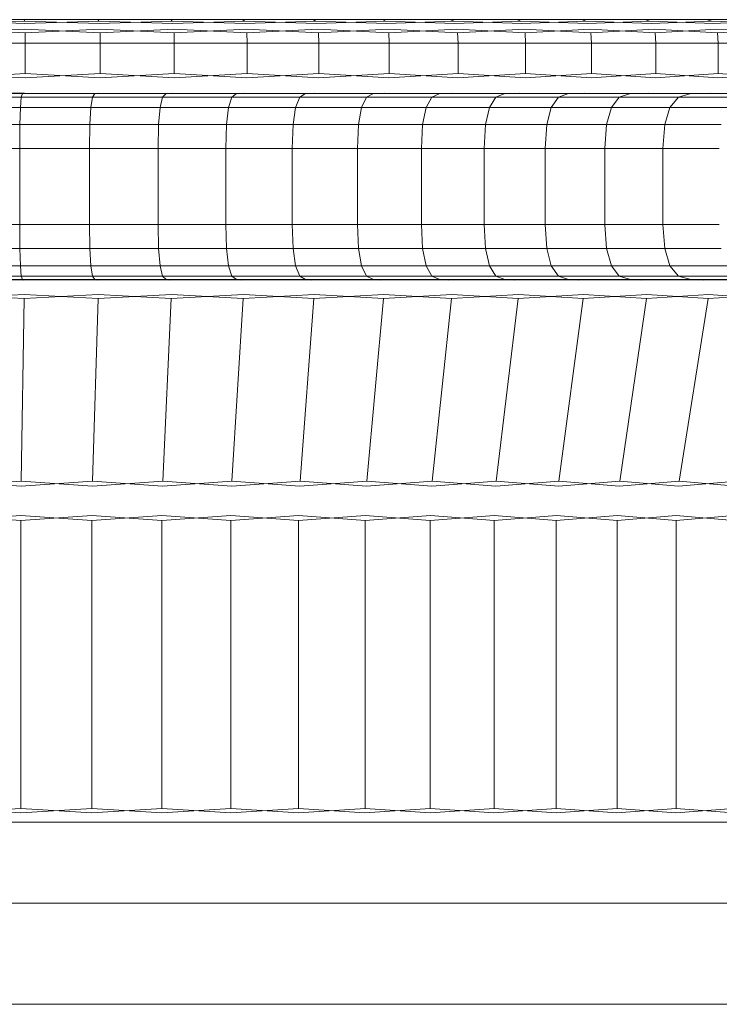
# Model space of a CAD drawing. Header units: millimetres. Extents: x 0 to 3102, y -513 to 108.
# Tile 23 of 32: x 2168 to 2179, y 92 to 108. Entities that reach past the tile are written whole.
import ezdxf

# ---------------------------------------------------------------- set-up
doc = ezdxf.new("R2010")
doc.units = ezdxf.units.MM
doc.layers.add('CI282602M_dwg', color=8, linetype='Continuous', lineweight=9)

# ---------------------------------------------------------------- blocks, each defined once
blk = doc.blocks.new('CI282602M_dwg-300031-Zachód')
at = {"color": 18, "lineweight": 9}
for p, q in [((450.163, 107.82), (451.342, 107.82)), ((451.342, 107.82), (450.163, 107.82)), ((451.352, 107.762), (450.163, 107.797)), ((450.163, 107.762), (451.349, 107.797)), ((451.342, 107.82), (451.349, 107.797)), ((451.342, 107.82), (452.505, 107.82)), ((452.505, 107.82), (451.342, 107.82)), ((451.342, 107.82), (451.349, 107.797)), ((452.526, 107.762), (451.349, 107.797)), ((451.352, 107.762), (452.52, 107.797)), ((452.505, 107.82), (452.52, 107.797)), ((452.505, 107.82), (453.651, 107.82)), ((453.651, 107.82), (452.505, 107.82)), ((452.505, 107.82), (452.52, 107.797)), ((453.683, 107.762), (452.52, 107.797)), ((452.526, 107.762), (453.675, 107.797)), ((453.651, 107.82), (453.675, 107.797)), ((453.651, 107.82), (454.781, 107.82)), ((454.781, 107.82), (453.651, 107.82)), ((453.651, 107.82), (453.675, 107.797)), ((454.823, 107.762), (453.675, 107.797)), ((453.683, 107.762), (454.812, 107.797)), ((454.781, 107.82), (454.812, 107.797)), ((454.781, 107.82), (455.891, 107.82)), ((455.891, 107.82), (454.781, 107.82)), ((454.781, 107.82), (454.812, 107.797)), ((455.944, 107.762), (454.812, 107.797)), ((454.823, 107.762), (455.93, 107.797)), ((455.891, 107.82), (455.93, 107.797)), ((455.891, 107.82), (456.981, 107.82)), ((456.981, 107.82), (455.891, 107.82)), ((455.891, 107.82), (455.93, 107.797)), ((457.044, 107.762), (455.93, 107.797)), ((455.944, 107.762), (457.027, 107.797)), ((456.981, 107.82), (457.027, 107.797)), ((456.981, 107.82), (458.049, 107.82)), ((458.049, 107.82), (456.981, 107.82)), ((456.981, 107.82), (457.027, 107.797)), ((458.122, 107.762), (457.027, 107.797)), ((457.044, 107.762), (458.103, 107.797)), ((458.049, 107.82), (458.103, 107.797)), ((458.049, 107.82), (459.094, 107.82)), ((459.094, 107.82), (458.049, 107.82)), ((458.049, 107.82), (458.103, 107.797)), ((459.177, 107.762), (458.103, 107.797)), ((458.122, 107.762), (459.155, 107.797)), ((459.094, 107.82), (459.155, 107.797)), ((459.094, 107.82), (460.115, 107.82)), ((460.115, 107.82), (459.094, 107.82)), ((459.094, 107.82), (459.155, 107.797)), ((460.207, 107.762), (459.155, 107.797)), ((459.177, 107.762), (460.183, 107.797)), ((460.115, 107.82), (460.183, 107.797)), ((460.115, 107.82), (461.111, 107.82)), ((461.111, 107.82), (460.115, 107.82)), ((460.115, 107.82), (460.183, 107.797)), ((461.212, 107.762), (460.183, 107.797)), ((460.207, 107.762), (461.185, 107.797)), ((461.111, 107.82), (461.185, 107.797)), ((461.111, 107.82), (462.079, 107.82)), ((462.079, 107.82), (461.111, 107.82)), ((461.111, 107.82), (461.185, 107.797)), ((462.189, 107.762), (461.185, 107.797)), ((461.212, 107.762), (462.16, 107.797)), ((462.079, 107.82), (462.16, 107.797)), ((462.079, 107.82), (463.019, 107.82)), ((463.019, 107.82), (462.079, 107.82)), ((462.079, 107.82), (462.16, 107.797)), ((463.138, 107.762), (462.16, 107.797)), ((462.189, 107.762), (463.106, 107.797)), ((451.358, 107.613), (450.163, 107.67)), ((450.163, 107.613), (451.357, 107.67)), ((452.538, 107.613), (451.357, 107.67)), ((451.358, 107.613), (452.535, 107.67)), ((451.358, 107.613), (451.36, 107.452)), ((451.358, 107.613), (451.36, 107.452)), ((453.702, 107.613), (452.535, 107.67)), ((452.538, 107.613), (453.697, 107.67)), ((452.538, 107.613), (452.541, 107.452)), ((452.538, 107.613), (452.541, 107.452)), ((454.848, 107.613), (453.697, 107.67)), ((453.702, 107.613), (454.841, 107.67)), ((453.702, 107.613), (453.705, 107.452)), ((453.702, 107.613), (453.705, 107.452)), ((455.974, 107.613), (454.841, 107.67)), ((454.848, 107.613), (455.966, 107.67)), ((454.848, 107.613), (454.852, 107.452)), ((454.848, 107.613), (454.852, 107.452)), ((457.08, 107.613), (455.966, 107.67)), ((455.974, 107.613), (457.07, 107.67)), ((455.974, 107.613), (455.98, 107.452)), ((455.974, 107.613), (455.98, 107.452)), ((458.164, 107.613), (457.07, 107.67)), ((457.08, 107.613), (458.153, 107.67)), ((457.08, 107.613), (457.087, 107.452)), ((457.08, 107.613), (457.087, 107.452)), ((459.225, 107.613), (458.153, 107.67)), ((458.164, 107.613), (459.212, 107.67)), ((458.164, 107.613), (458.172, 107.452)), ((458.164, 107.613), (458.172, 107.452)), ((460.261, 107.613), (459.212, 107.67)), ((459.225, 107.613), (460.246, 107.67)), ((459.225, 107.613), (459.233, 107.452)), ((459.225, 107.613), (459.233, 107.452)), ((461.271, 107.613), (460.246, 107.67)), ((460.261, 107.613), (461.255, 107.67)), ((460.261, 107.613), (460.27, 107.452)), ((460.261, 107.613), (460.27, 107.452)), ((462.253, 107.613), (461.255, 107.67)), ((461.271, 107.613), (462.236, 107.67)), ((461.271, 107.613), (461.281, 107.452)), ((461.271, 107.613), (461.281, 107.452)), ((463.207, 107.613), (462.236, 107.67)), ((462.253, 107.613), (463.188, 107.67)), ((462.253, 107.613), (462.265, 107.452)), ((462.253, 107.613), (462.265, 107.452)), ((451.36, 107.452), (450.163, 107.452)), ((450.163, 107.452), (451.36, 107.452)), ((452.541, 107.452), (451.36, 107.452)), ((451.36, 107.452), (452.541, 107.452)), ((451.36, 107.452), (451.36, 106.972)), ((451.36, 107.452), (451.36, 106.972)), ((453.705, 107.452), (452.541, 107.452)), ((452.541, 107.452), (453.705, 107.452)), ((452.541, 107.452), (452.541, 106.972)), ((452.541, 107.452), (452.541, 106.972)), ((454.852, 107.452), (453.705, 107.452)), ((453.705, 107.452), (454.852, 107.452)), ((453.705, 107.452), (453.705, 106.972)), ((453.705, 107.452), (453.705, 106.972)), ((455.98, 107.452), (454.852, 107.452)), ((454.852, 107.452), (455.98, 107.452)), ((454.852, 107.452), (454.852, 106.972)), ((454.852, 107.452), (454.852, 106.972)), ((457.087, 107.452), (455.98, 107.452)), ((455.98, 107.452), (457.087, 107.452)), ((455.98, 107.452), (455.98, 106.972)), ((455.98, 107.452), (455.98, 106.972)), ((458.172, 107.452), (457.087, 107.452)), ((457.087, 107.452), (458.172, 107.452)), ((457.087, 107.452), (457.087, 106.972)), ((457.087, 107.452), (457.087, 106.972)), ((459.233, 107.452), (458.172, 107.452)), ((458.172, 107.452), (459.233, 107.452)), ((458.172, 107.452), (458.172, 106.972)), ((458.172, 107.452), (458.172, 106.972)), ((460.27, 107.452), (459.233, 107.452)), ((459.233, 107.452), (460.27, 107.452)), ((459.233, 107.452), (459.233, 106.972)), ((459.233, 107.452), (459.233, 106.972)), ((461.281, 107.452), (460.27, 107.452)), ((460.27, 107.452), (461.281, 107.452)), ((460.27, 107.452), (460.27, 106.972)), ((460.27, 107.452), (460.27, 106.972)), ((462.265, 107.452), (461.281, 107.452)), ((461.281, 107.452), (462.265, 107.452)), ((461.281, 107.452), (461.281, 106.972)), ((461.281, 107.452), (461.281, 106.972)), ((463.219, 107.452), (462.265, 107.452)), ((462.265, 107.452), (463.219, 107.452)), ((462.265, 107.452), (462.265, 106.972)), ((462.265, 107.452), (462.265, 106.972)), ((450.163, 106.972), (451.359, 106.903)), ((450.163, 106.903), (451.36, 106.972)), ((451.359, 106.903), (452.541, 106.972)), ((452.54, 106.903), (451.36, 106.972)), ((452.54, 106.903), (453.705, 106.972)), ((453.704, 106.903), (452.541, 106.972)), ((453.704, 106.903), (454.852, 106.972)), ((454.85, 106.903), (453.705, 106.972)), ((454.85, 106.903), (455.98, 106.972)), ((455.977, 106.903), (454.852, 106.972)), ((455.977, 106.903), (457.087, 106.972)), ((457.084, 106.903), (455.98, 106.972)), ((457.084, 106.903), (458.172, 106.972)), ((458.168, 106.903), (457.087, 106.972)), ((458.168, 106.903), (459.233, 106.972)), ((459.23, 106.903), (458.172, 106.972)), ((459.23, 106.903), (460.27, 106.972)), ((460.266, 106.903), (459.233, 106.972)), ((460.266, 106.903), (461.281, 106.972)), ((461.277, 106.903), (460.27, 106.972)), ((461.277, 106.903), (462.265, 106.972)), ((462.26, 106.903), (461.281, 106.972)), ((462.26, 106.903), (463.219, 106.972)), ((463.214, 106.903), (462.265, 106.972)), ((450.163, 106.656), (451.347, 106.665)), ((450.163, 106.665), (451.344, 106.656)), ((451.316, 106.656), (450.163, 106.656)), ((450.163, 106.656), (451.316, 106.656)), ((451.298, 106.602), (451.316, 106.656)), ((451.298, 106.602), (451.316, 106.656)), ((452.455, 106.656), (451.316, 106.656)), ((451.316, 106.656), (452.455, 106.656)), ((451.344, 106.656), (452.516, 106.665)), ((452.51, 106.656), (451.347, 106.665)), ((452.418, 106.602), (452.455, 106.656)), ((452.418, 106.602), (452.455, 106.656)), ((453.578, 106.656), (452.455, 106.656)), ((452.455, 106.656), (453.578, 106.656)), ((452.51, 106.656), (453.669, 106.665)), ((453.659, 106.656), (452.516, 106.665)), ((453.522, 106.602), (453.578, 106.656)), ((453.522, 106.602), (453.578, 106.656)), ((454.684, 106.656), (453.578, 106.656)), ((453.578, 106.656), (454.684, 106.656)), ((453.659, 106.656), (454.804, 106.665)), ((454.79, 106.656), (453.669, 106.665)), ((454.61, 106.602), (454.684, 106.656)), ((454.61, 106.602), (454.684, 106.656)), ((455.771, 106.656), (454.684, 106.656)), ((454.684, 106.656), (455.771, 106.656)), ((454.79, 106.656), (455.92, 106.665)), ((455.903, 106.656), (454.804, 106.665)), ((455.68, 106.602), (455.771, 106.656)), ((455.68, 106.602), (455.771, 106.656)), ((456.839, 106.656), (455.771, 106.656)), ((455.771, 106.656), (456.839, 106.656)), ((455.903, 106.656), (457.015, 106.665)), ((456.995, 106.656), (455.92, 106.665)), ((456.73, 106.602), (456.839, 106.656)), ((456.73, 106.602), (456.839, 106.656)), ((457.885, 106.656), (456.839, 106.656)), ((456.839, 106.656), (457.885, 106.656)), ((456.995, 106.656), (458.089, 106.665)), ((458.066, 106.656), (457.015, 106.665)), ((457.759, 106.602), (457.885, 106.656)), ((457.759, 106.602), (457.885, 106.656)), ((458.909, 106.656), (457.885, 106.656)), ((457.885, 106.656), (458.909, 106.656)), ((458.066, 106.656), (459.14, 106.665)), ((459.113, 106.656), (458.089, 106.665)), ((458.766, 106.602), (458.909, 106.656)), ((458.766, 106.602), (458.909, 106.656)), ((459.909, 106.656), (458.909, 106.656)), ((458.909, 106.656), (459.909, 106.656)), ((459.113, 106.656), (460.166, 106.665)), ((460.136, 106.656), (459.14, 106.665)), ((459.75, 106.602), (459.909, 106.656)), ((459.75, 106.602), (459.909, 106.656)), ((460.884, 106.656), (459.909, 106.656)), ((459.909, 106.656), (460.884, 106.656)), ((460.136, 106.656), (461.166, 106.665)), ((461.134, 106.656), (460.166, 106.665)), ((460.708, 106.602), (460.884, 106.656)), ((460.708, 106.602), (460.884, 106.656)), ((461.832, 106.656), (460.884, 106.656)), ((460.884, 106.656), (461.832, 106.656)), ((461.134, 106.656), (462.139, 106.665)), ((462.104, 106.656), (461.166, 106.665)), ((461.641, 106.602), (461.832, 106.656)), ((461.641, 106.602), (461.832, 106.656)), ((462.753, 106.656), (461.832, 106.656)), ((461.832, 106.656), (462.753, 106.656)), ((462.104, 106.656), (463.084, 106.665)), ((463.046, 106.656), (462.139, 106.665)), ((451.298, 106.602), (450.163, 106.602)), ((450.163, 106.602), (451.298, 106.602)), ((451.284, 106.439), (451.298, 106.602)), ((451.284, 106.439), (451.298, 106.602)), ((452.418, 106.602), (451.298, 106.602)), ((451.298, 106.602), (452.418, 106.602)), ((452.391, 106.439), (452.418, 106.602)), ((452.391, 106.439), (452.418, 106.602)), ((453.522, 106.602), (452.418, 106.602)), ((452.418, 106.602), (453.522, 106.602)), ((453.483, 106.439), (453.522, 106.602)), ((453.483, 106.439), (453.522, 106.602)), ((454.61, 106.602), (453.522, 106.602)), ((453.522, 106.602), (454.61, 106.602)), ((454.557, 106.439), (454.61, 106.602)), ((454.557, 106.439), (454.61, 106.602)), ((455.68, 106.602), (454.61, 106.602)), ((454.61, 106.602), (455.68, 106.602)), ((455.614, 106.439), (455.68, 106.602)), ((455.614, 106.439), (455.68, 106.602)), ((456.73, 106.602), (455.68, 106.602)), ((455.68, 106.602), (456.73, 106.602)), ((456.652, 106.439), (456.73, 106.602)), ((456.652, 106.439), (456.73, 106.602)), ((457.759, 106.602), (456.73, 106.602)), ((456.73, 106.602), (457.759, 106.602)), ((457.669, 106.439), (457.759, 106.602)), ((457.669, 106.439), (457.759, 106.602)), ((458.766, 106.602), (457.759, 106.602)), ((457.759, 106.602), (458.766, 106.602)), ((458.664, 106.439), (458.766, 106.602)), ((458.664, 106.439), (458.766, 106.602)), ((459.75, 106.602), (458.766, 106.602)), ((458.766, 106.602), (459.75, 106.602)), ((459.636, 106.439), (459.75, 106.602)), ((459.636, 106.439), (459.75, 106.602)), ((460.708, 106.602), (459.75, 106.602)), ((459.75, 106.602), (460.708, 106.602)), ((460.583, 106.439), (460.708, 106.602)), ((460.583, 106.439), (460.708, 106.602)), ((461.641, 106.602), (460.708, 106.602)), ((460.708, 106.602), (461.641, 106.602)), ((461.504, 106.439), (461.641, 106.602)), ((461.505, 106.439), (461.641, 106.602)), ((462.546, 106.602), (461.641, 106.602)), ((461.641, 106.602), (462.546, 106.602)), ((451.284, 106.439), (450.163, 106.439)), ((450.163, 106.439), (451.284, 106.439)), ((451.276, 106.169), (451.284, 106.439)), ((451.276, 106.169), (451.284, 106.439)), ((452.391, 106.439), (451.284, 106.439)), ((451.284, 106.439), (452.391, 106.439)), ((452.375, 106.169), (452.391, 106.439)), ((452.375, 106.169), (452.391, 106.439)), ((453.483, 106.439), (452.391, 106.439)), ((452.391, 106.439), (453.483, 106.439)), ((453.459, 106.169), (453.483, 106.439)), ((453.459, 106.169), (453.483, 106.439)), ((454.557, 106.439), (453.483, 106.439)), ((453.483, 106.439), (454.557, 106.439)), ((454.526, 106.169), (454.557, 106.439)), ((454.526, 106.169), (454.557, 106.439)), ((455.614, 106.439), (454.557, 106.439)), ((454.557, 106.439), (455.614, 106.439)), ((455.575, 106.169), (455.614, 106.439)), ((455.575, 106.169), (455.614, 106.439)), ((456.652, 106.439), (455.614, 106.439)), ((455.614, 106.439), (456.652, 106.439)), ((456.605, 106.169), (456.652, 106.439)), ((456.605, 106.169), (456.652, 106.439)), ((457.669, 106.439), (456.652, 106.439)), ((456.652, 106.439), (457.669, 106.439)), ((457.614, 106.169), (457.669, 106.439)), ((457.614, 106.169), (457.669, 106.439)), ((458.664, 106.439), (457.669, 106.439)), ((457.669, 106.439), (458.664, 106.439)), ((458.602, 106.169), (458.664, 106.439)), ((458.602, 106.169), (458.664, 106.439)), ((459.636, 106.439), (458.664, 106.439)), ((458.664, 106.439), (459.636, 106.439)), ((459.567, 106.169), (459.636, 106.439)), ((459.567, 106.169), (459.636, 106.439)), ((460.583, 106.439), (459.636, 106.439)), ((459.636, 106.439), (460.583, 106.439)), ((460.508, 106.169), (460.583, 106.439)), ((460.508, 106.169), (460.583, 106.439)), ((461.505, 106.439), (460.583, 106.439)), ((460.583, 106.439), (461.504, 106.439)), ((461.423, 106.169), (461.505, 106.439)), ((461.423, 106.169), (461.504, 106.439)), ((461.504, 106.439), (462.399, 106.439)), ((462.399, 106.439), (461.505, 106.439)), ((450.163, 106.169), (451.276, 106.169)), ((451.276, 106.169), (450.163, 106.169)), ((451.274, 105.791), (451.276, 106.169)), ((451.274, 105.791), (451.276, 106.169)), ((451.276, 106.169), (452.375, 106.169)), ((452.375, 106.169), (451.276, 106.169)), ((452.37, 105.791), (452.375, 106.169)), ((452.37, 105.791), (452.375, 106.169)), ((452.375, 106.169), (453.459, 106.169)), ((453.459, 106.169), (452.375, 106.169)), ((453.451, 105.791), (453.459, 106.169)), ((453.451, 105.791), (453.459, 106.169)), ((453.459, 106.169), (454.526, 106.169)), ((454.526, 106.169), (453.459, 106.169)), ((454.515, 105.791), (454.526, 106.169)), ((454.515, 105.791), (454.526, 106.169)), ((454.526, 106.169), (455.575, 106.169)), ((455.575, 106.169), (454.526, 106.169)), ((455.562, 105.791), (455.575, 106.169)), ((455.562, 105.791), (455.575, 106.169)), ((455.575, 106.169), (456.605, 106.169)), ((456.605, 106.169), (455.575, 106.169)), ((456.589, 105.791), (456.605, 106.169)), ((456.589, 105.791), (456.605, 106.169)), ((456.605, 106.169), (457.614, 106.169)), ((457.614, 106.169), (456.605, 106.169)), ((457.596, 105.791), (457.614, 106.169)), ((457.596, 105.791), (457.614, 106.169)), ((457.614, 106.169), (458.602, 106.169)), ((458.602, 106.169), (457.614, 106.169)), ((458.582, 105.791), (458.602, 106.169)), ((458.582, 105.791), (458.602, 106.169)), ((458.602, 106.169), (459.567, 106.169)), ((459.567, 106.169), (458.602, 106.169)), ((459.544, 105.791), (459.567, 106.169)), ((459.544, 105.791), (459.567, 106.169)), ((459.567, 106.169), (460.508, 106.169)), ((460.508, 106.169), (459.567, 106.169)), ((460.483, 105.791), (460.508, 106.169)), ((460.483, 105.791), (460.508, 106.169)), ((460.508, 106.169), (461.423, 106.169)), ((461.423, 106.169), (460.508, 106.169)), ((461.395, 105.791), (461.423, 106.169)), ((461.395, 105.791), (461.423, 106.169)), ((461.423, 106.169), (462.311, 106.169)), ((462.311, 106.169), (461.423, 106.169)), ((450.163, 105.791), (451.274, 105.791)), ((451.274, 105.791), (450.163, 105.791)), ((451.274, 105.791), (452.37, 105.791)), ((452.37, 105.791), (451.274, 105.791)), ((451.274, 104.594), (451.274, 105.791)), ((451.274, 104.594), (451.274, 105.791)), ((452.37, 105.791), (453.451, 105.791)), ((453.451, 105.791), (452.37, 105.791)), ((452.37, 104.594), (452.37, 105.791)), ((452.37, 104.594), (452.37, 105.791)), ((453.451, 105.791), (454.515, 105.791)), ((454.515, 105.791), (453.451, 105.791)), ((453.451, 104.594), (453.451, 105.791)), ((453.451, 104.594), (453.451, 105.791)), ((454.515, 105.791), (455.562, 105.791)), ((455.562, 105.791), (454.515, 105.791)), ((454.515, 104.594), (454.515, 105.791)), ((454.515, 104.594), (454.515, 105.791)), ((455.562, 105.791), (456.589, 105.791)), ((456.589, 105.791), (455.562, 105.791)), ((455.562, 104.594), (455.562, 105.791)), ((455.562, 104.594), (455.562, 105.791)), ((456.589, 105.791), (457.596, 105.791)), ((457.596, 105.791), (456.589, 105.791)), ((456.589, 104.594), (456.589, 105.791)), ((456.589, 104.594), (456.589, 105.791)), ((457.596, 105.791), (458.582, 105.791)), ((458.582, 105.791), (457.596, 105.791)), ((457.596, 104.594), (457.596, 105.791)), ((457.596, 104.594), (457.596, 105.791)), ((458.582, 105.791), (459.544, 105.791)), ((459.544, 105.791), (458.582, 105.791)), ((458.582, 104.594), (458.582, 105.791)), ((458.582, 104.594), (458.582, 105.791)), ((459.544, 105.791), (460.483, 105.791)), ((460.483, 105.791), (459.544, 105.791)), ((459.544, 104.594), (459.544, 105.791)), ((459.544, 104.594), (459.544, 105.791)), ((460.483, 105.791), (461.395, 105.791)), ((461.395, 105.791), (460.483, 105.791)), ((460.483, 104.594), (460.483, 105.791)), ((460.483, 104.594), (460.483, 105.791)), ((461.395, 105.791), (462.281, 105.791)), ((462.281, 105.791), (461.395, 105.791)), ((461.395, 104.594), (461.395, 105.791)), ((461.395, 104.594), (461.395, 105.791)), ((451.274, 104.594), (450.163, 104.594)), ((450.163, 104.594), (451.274, 104.594)), ((451.276, 104.216), (451.274, 104.594)), ((452.37, 104.594), (451.274, 104.594)), ((451.276, 104.216), (451.274, 104.594)), ((451.274, 104.594), (452.37, 104.594)), ((452.375, 104.216), (452.37, 104.594)), ((453.451, 104.594), (452.37, 104.594)), ((452.375, 104.216), (452.37, 104.594)), ((452.37, 104.594), (453.451, 104.594)), ((453.459, 104.216), (453.451, 104.594)), ((454.515, 104.594), (453.451, 104.594)), ((453.459, 104.216), (453.451, 104.594)), ((453.451, 104.594), (454.515, 104.594)), ((454.526, 104.216), (454.515, 104.594)), ((455.562, 104.594), (454.515, 104.594)), ((454.526, 104.216), (454.515, 104.594)), ((454.515, 104.594), (455.562, 104.594)), ((455.575, 104.216), (455.562, 104.594)), ((456.589, 104.594), (455.562, 104.594)), ((455.575, 104.216), (455.562, 104.594)), ((455.562, 104.594), (456.589, 104.594)), ((456.605, 104.216), (456.589, 104.594)), ((457.596, 104.594), (456.589, 104.594)), ((456.605, 104.216), (456.589, 104.594)), ((456.589, 104.594), (457.596, 104.594)), ((457.614, 104.216), (457.596, 104.594)), ((458.582, 104.594), (457.596, 104.594)), ((457.614, 104.216), (457.596, 104.594)), ((457.596, 104.594), (458.582, 104.594)), ((458.602, 104.216), (458.582, 104.594)), ((459.544, 104.594), (458.582, 104.594)), ((458.602, 104.216), (458.582, 104.594)), ((458.582, 104.594), (459.544, 104.594)), ((459.567, 104.216), (459.544, 104.594)), ((460.483, 104.594), (459.544, 104.594)), ((459.567, 104.216), (459.544, 104.594)), ((459.544, 104.594), (460.483, 104.594)), ((460.508, 104.216), (460.483, 104.594)), ((461.395, 104.594), (460.483, 104.594)), ((460.508, 104.216), (460.483, 104.594)), ((460.483, 104.594), (461.395, 104.594)), ((461.423, 104.216), (461.395, 104.594)), ((462.281, 104.594), (461.395, 104.594)), ((461.423, 104.216), (461.395, 104.594)), ((461.395, 104.594), (462.281, 104.594)), ((451.276, 104.216), (450.163, 104.216)), ((450.163, 104.216), (451.276, 104.216)), ((451.284, 103.946), (451.276, 104.216)), ((452.375, 104.216), (451.276, 104.216)), ((451.284, 103.946), (451.276, 104.216)), ((451.276, 104.216), (452.375, 104.216)), ((452.391, 103.946), (452.375, 104.216)), ((453.459, 104.216), (452.375, 104.216)), ((452.391, 103.946), (452.375, 104.216)), ((452.375, 104.216), (453.459, 104.216)), ((453.483, 103.946), (453.459, 104.216)), ((454.526, 104.216), (453.459, 104.216)), ((453.483, 103.946), (453.459, 104.216)), ((453.459, 104.216), (454.526, 104.216)), ((454.557, 103.946), (454.526, 104.216)), ((455.575, 104.216), (454.526, 104.216)), ((454.557, 103.946), (454.526, 104.216)), ((454.526, 104.216), (455.575, 104.216)), ((455.614, 103.946), (455.575, 104.216)), ((456.605, 104.216), (455.575, 104.216)), ((455.614, 103.946), (455.575, 104.216)), ((455.575, 104.216), (456.605, 104.216)), ((456.652, 103.946), (456.605, 104.216)), ((457.614, 104.216), (456.605, 104.216)), ((456.652, 103.946), (456.605, 104.216)), ((456.605, 104.216), (457.614, 104.216)), ((457.669, 103.946), (457.614, 104.216)), ((458.602, 104.216), (457.614, 104.216)), ((457.669, 103.946), (457.614, 104.216)), ((457.614, 104.216), (458.602, 104.216)), ((458.664, 103.946), (458.602, 104.216)), ((459.567, 104.216), (458.602, 104.216)), ((458.664, 103.946), (458.602, 104.216)), ((458.602, 104.216), (459.567, 104.216)), ((459.636, 103.946), (459.567, 104.216)), ((460.508, 104.216), (459.567, 104.216)), ((459.636, 103.946), (459.567, 104.216)), ((459.567, 104.216), (460.508, 104.216)), ((460.583, 103.946), (460.508, 104.216)), ((461.423, 104.216), (460.508, 104.216)), ((460.583, 103.946), (460.508, 104.216)), ((460.508, 104.216), (461.423, 104.216)), ((461.505, 103.946), (461.423, 104.216)), ((462.311, 104.216), (461.423, 104.216)), ((461.504, 103.946), (461.423, 104.216)), ((461.423, 104.216), (462.311, 104.216)), ((451.284, 103.946), (450.163, 103.946)), ((450.163, 103.946), (451.284, 103.946)), ((451.298, 103.784), (451.284, 103.946)), ((452.391, 103.946), (451.284, 103.946)), ((451.284, 103.946), (452.391, 103.946)), ((451.298, 103.784), (451.284, 103.946)), ((452.418, 103.784), (452.391, 103.946)), ((453.483, 103.946), (452.391, 103.946)), ((452.391, 103.946), (453.483, 103.946)), ((452.418, 103.784), (452.391, 103.946)), ((453.522, 103.784), (453.483, 103.946)), ((454.557, 103.946), (453.483, 103.946)), ((453.483, 103.946), (454.557, 103.946)), ((453.522, 103.784), (453.483, 103.946)), ((454.61, 103.784), (454.557, 103.946)), ((455.614, 103.946), (454.557, 103.946)), ((454.557, 103.946), (455.614, 103.946)), ((454.61, 103.784), (454.557, 103.946)), ((455.68, 103.784), (455.614, 103.946)), ((456.652, 103.946), (455.614, 103.946)), ((455.614, 103.946), (456.652, 103.946)), ((455.68, 103.784), (455.614, 103.946)), ((456.73, 103.784), (456.652, 103.946)), ((457.669, 103.946), (456.652, 103.946)), ((456.652, 103.946), (457.669, 103.946)), ((456.73, 103.784), (456.652, 103.946)), ((457.759, 103.784), (457.669, 103.946)), ((458.664, 103.946), (457.669, 103.946)), ((457.669, 103.946), (458.664, 103.946)), ((457.759, 103.784), (457.669, 103.946)), ((458.766, 103.784), (458.664, 103.946)), ((459.636, 103.946), (458.664, 103.946)), ((458.664, 103.946), (459.636, 103.946)), ((458.766, 103.784), (458.664, 103.946)), ((459.75, 103.784), (459.636, 103.946)), ((460.583, 103.946), (459.636, 103.946)), ((459.636, 103.946), (460.583, 103.946)), ((459.75, 103.784), (459.636, 103.946)), ((460.708, 103.784), (460.583, 103.946)), ((461.505, 103.946), (460.583, 103.946)), ((460.583, 103.946), (461.504, 103.946)), ((460.708, 103.784), (460.583, 103.946)), ((461.504, 103.946), (462.399, 103.946)), ((461.641, 103.784), (461.504, 103.946)), ((461.641, 103.784), (461.505, 103.946)), ((462.399, 103.946), (461.505, 103.946)), ((450.163, 103.784), (451.298, 103.784)), ((451.298, 103.784), (450.163, 103.784)), ((450.163, 103.73), (451.316, 103.73)), ((451.316, 103.73), (450.163, 103.73)), ((451.333, 103.73), (450.163, 103.721)), ((450.163, 103.73), (451.337, 103.721)), ((451.316, 103.73), (451.298, 103.784)), ((451.298, 103.784), (452.418, 103.784)), ((452.418, 103.784), (451.298, 103.784)), ((451.316, 103.73), (451.298, 103.784)), ((451.316, 103.73), (452.455, 103.73)), ((452.455, 103.73), (451.316, 103.73)), ((451.333, 103.73), (452.495, 103.721)), ((452.488, 103.73), (451.337, 103.721)), ((452.455, 103.73), (452.418, 103.784)), ((452.418, 103.784), (453.522, 103.784)), ((453.522, 103.784), (452.418, 103.784)), ((452.455, 103.73), (452.418, 103.784)), ((452.455, 103.73), (453.578, 103.73)), ((453.578, 103.73), (452.455, 103.73)), ((452.488, 103.73), (453.637, 103.721)), ((453.627, 103.73), (452.495, 103.721)), ((453.578, 103.73), (453.522, 103.784)), ((453.522, 103.784), (454.61, 103.784)), ((454.61, 103.784), (453.522, 103.784)), ((453.578, 103.73), (453.522, 103.784)), ((453.578, 103.73), (454.684, 103.73)), ((454.684, 103.73), (453.578, 103.73)), ((453.627, 103.73), (454.761, 103.721)), ((454.748, 103.73), (453.637, 103.721)), ((454.684, 103.73), (454.61, 103.784)), ((454.61, 103.784), (455.68, 103.784)), ((455.68, 103.784), (454.61, 103.784)), ((454.684, 103.73), (454.61, 103.784)), ((454.684, 103.73), (455.771, 103.73)), ((455.771, 103.73), (454.684, 103.73)), ((454.748, 103.73), (455.867, 103.721)), ((455.851, 103.73), (454.761, 103.721)), ((455.771, 103.73), (455.68, 103.784)), ((455.68, 103.784), (456.73, 103.784)), ((456.73, 103.784), (455.68, 103.784)), ((455.771, 103.73), (455.68, 103.784)), ((455.771, 103.73), (456.839, 103.73)), ((456.839, 103.73), (455.771, 103.73)), ((455.851, 103.73), (456.952, 103.721)), ((456.933, 103.73), (455.867, 103.721)), ((456.839, 103.73), (456.73, 103.784)), ((456.73, 103.784), (457.759, 103.784)), ((457.759, 103.784), (456.73, 103.784)), ((456.839, 103.73), (456.73, 103.784)), ((456.839, 103.73), (457.885, 103.73)), ((457.885, 103.73), (456.839, 103.73)), ((456.933, 103.73), (458.016, 103.721)), ((457.994, 103.73), (456.952, 103.721)), ((457.885, 103.73), (457.759, 103.784)), ((457.759, 103.784), (458.766, 103.784)), ((458.766, 103.784), (457.759, 103.784)), ((457.885, 103.73), (457.759, 103.784)), ((457.885, 103.73), (458.909, 103.73)), ((458.909, 103.73), (457.885, 103.73)), ((457.994, 103.73), (459.057, 103.721)), ((459.032, 103.73), (458.016, 103.721)), ((458.909, 103.73), (458.766, 103.784)), ((458.766, 103.784), (459.75, 103.784)), ((459.75, 103.784), (458.766, 103.784)), ((458.909, 103.73), (458.766, 103.784)), ((458.909, 103.73), (459.909, 103.73)), ((459.909, 103.73), (458.909, 103.73)), ((459.032, 103.73), (460.074, 103.721)), ((460.046, 103.73), (459.057, 103.721)), ((459.909, 103.73), (459.75, 103.784)), ((459.75, 103.784), (460.708, 103.784)), ((460.708, 103.784), (459.75, 103.784)), ((459.909, 103.73), (459.75, 103.784)), ((459.909, 103.73), (460.884, 103.73)), ((460.884, 103.73), (459.909, 103.73)), ((460.046, 103.73), (461.065, 103.721)), ((461.034, 103.73), (460.074, 103.721)), ((460.884, 103.73), (460.708, 103.784)), ((460.708, 103.784), (461.641, 103.784)), ((461.641, 103.784), (460.708, 103.784)), ((460.884, 103.73), (460.708, 103.784)), ((460.884, 103.73), (461.832, 103.73)), ((461.832, 103.73), (460.884, 103.73)), ((461.034, 103.73), (462.029, 103.721)), ((461.996, 103.73), (461.065, 103.721)), ((461.832, 103.73), (461.641, 103.784)), ((461.641, 103.784), (462.546, 103.784)), ((462.546, 103.784), (461.641, 103.784)), ((461.832, 103.73), (461.641, 103.784)), ((461.832, 103.73), (462.753, 103.73)), ((462.753, 103.73), (461.832, 103.73)), ((461.996, 103.73), (462.965, 103.721)), ((462.929, 103.73), (462.029, 103.721)), ((451.345, 103.494), (450.163, 103.428)), ((450.163, 103.494), (451.344, 103.428)), ((451.299, 100.554), (451.344, 103.428)), ((451.299, 100.554), (451.344, 103.428)), ((452.511, 103.494), (451.344, 103.428)), ((451.345, 103.494), (452.51, 103.428)), ((452.42, 100.554), (452.51, 103.428)), ((452.42, 100.554), (452.51, 103.428)), ((453.661, 103.494), (452.51, 103.428)), ((452.511, 103.494), (453.659, 103.428)), ((453.526, 100.554), (453.659, 103.428)), ((453.526, 100.554), (453.659, 103.428)), ((454.794, 103.494), (453.659, 103.428)), ((453.661, 103.494), (454.791, 103.428)), ((454.614, 100.554), (454.791, 103.428)), ((454.614, 100.554), (454.791, 103.428)), ((455.907, 103.494), (454.791, 103.428)), ((454.794, 103.494), (455.904, 103.428)), ((455.685, 100.554), (455.904, 103.428)), ((455.685, 100.554), (455.904, 103.428)), ((457, 103.494), (455.904, 103.428)), ((455.907, 103.494), (456.997, 103.428)), ((456.735, 100.554), (456.997, 103.428)), ((456.735, 100.554), (456.997, 103.428)), ((458.072, 103.494), (456.997, 103.428)), ((457, 103.494), (458.068, 103.428)), ((457.765, 100.554), (458.068, 103.428)), ((457.765, 100.554), (458.068, 103.428)), ((459.12, 103.494), (458.068, 103.428)), ((458.072, 103.494), (459.116, 103.428)), ((458.773, 100.554), (459.116, 103.428)), ((458.773, 100.554), (459.116, 103.428)), ((460.144, 103.494), (459.116, 103.428)), ((459.12, 103.494), (460.139, 103.428)), ((459.758, 100.554), (460.139, 103.428)), ((459.758, 100.554), (460.139, 103.428)), ((461.142, 103.494), (460.139, 103.428)), ((460.144, 103.494), (461.137, 103.428)), ((460.717, 100.554), (461.137, 103.428)), ((460.717, 100.554), (461.137, 103.428)), ((462.113, 103.494), (461.137, 103.428)), ((461.142, 103.494), (462.108, 103.428)), ((461.651, 100.554), (462.108, 103.428)), ((461.651, 100.554), (462.108, 103.428)), ((463.056, 103.494), (462.108, 103.428)), ((462.113, 103.494), (463.05, 103.428)), ((451.299, 100.554), (450.163, 100.478)), ((450.163, 100.554), (451.298, 100.478)), ((452.42, 100.554), (451.298, 100.478)), ((451.299, 100.554), (452.418, 100.478)), ((453.526, 100.554), (452.418, 100.478)), ((452.42, 100.554), (453.522, 100.478)), ((454.614, 100.554), (453.522, 100.478)), ((453.526, 100.554), (454.61, 100.478)), ((455.685, 100.554), (454.61, 100.478)), ((454.614, 100.554), (455.68, 100.478)), ((456.735, 100.554), (455.68, 100.478)), ((455.685, 100.554), (456.729, 100.478)), ((457.765, 100.554), (456.729, 100.478)), ((456.735, 100.554), (457.758, 100.478)), ((458.773, 100.554), (457.758, 100.478)), ((457.765, 100.554), (458.765, 100.478)), ((459.758, 100.554), (458.765, 100.478)), ((458.773, 100.554), (459.749, 100.478)), ((460.717, 100.554), (459.749, 100.478)), ((459.758, 100.554), (460.708, 100.478)), ((461.651, 100.554), (460.708, 100.478)), ((460.717, 100.554), (461.64, 100.478)), ((462.557, 100.554), (461.64, 100.478)), ((461.651, 100.554), (462.545, 100.478)), ((451.294, 100.014), (450.163, 99.935)), ((450.163, 100.014), (451.294, 99.935)), ((452.411, 100.014), (451.294, 99.935)), ((451.294, 100.014), (452.411, 99.935)), ((453.512, 100.014), (452.411, 99.935)), ((452.411, 100.014), (453.512, 99.935)), ((454.596, 100.014), (453.512, 99.935)), ((453.512, 100.014), (454.596, 99.935)), ((455.662, 100.014), (454.596, 99.935)), ((454.596, 100.014), (455.661, 99.935)), ((456.709, 100.014), (455.661, 99.935)), ((455.662, 100.014), (456.708, 99.935)), ((457.735, 100.014), (456.708, 99.935)), ((456.709, 100.014), (457.734, 99.935)), ((458.738, 100.014), (457.734, 99.935)), ((457.735, 100.014), (458.737, 99.935)), ((459.719, 100.014), (458.737, 99.935)), ((458.738, 100.014), (459.717, 99.935)), ((460.674, 100.014), (459.717, 99.935)), ((459.719, 100.014), (460.673, 99.935)), ((461.604, 100.014), (460.673, 99.935)), ((460.674, 100.014), (461.603, 99.935)), ((462.506, 100.014), (461.603, 99.935)), ((461.604, 100.014), (462.505, 99.935)), ((451.294, 95.402), (451.294, 99.935)), ((451.294, 95.402), (451.294, 99.935)), ((452.411, 95.402), (452.411, 99.935)), ((452.411, 95.402), (452.411, 99.935)), ((453.512, 95.402), (453.512, 99.935)), ((453.512, 95.402), (453.512, 99.935)), ((454.596, 95.402), (454.596, 99.935)), ((454.596, 95.402), (454.596, 99.935)), ((455.661, 95.402), (455.661, 99.935)), ((455.661, 95.402), (455.661, 99.935)), ((456.708, 95.402), (456.708, 99.935)), ((456.708, 95.402), (456.708, 99.935)), ((457.734, 95.402), (457.734, 99.935)), ((457.734, 95.402), (457.734, 99.935)), ((458.737, 95.402), (458.737, 99.935)), ((458.737, 95.402), (458.737, 99.935)), ((459.717, 95.402), (459.717, 99.935)), ((459.717, 95.402), (459.717, 99.935)), ((460.673, 95.402), (460.673, 99.935)), ((460.673, 95.402), (460.673, 99.935)), ((461.603, 95.402), (461.603, 99.935)), ((461.603, 95.402), (461.603, 99.935)), ((451.294, 95.402), (450.163, 95.333)), ((450.163, 95.402), (451.294, 95.333)), ((452.411, 95.402), (451.294, 95.333)), ((451.294, 95.402), (452.41, 95.333)), ((453.512, 95.402), (452.41, 95.333)), ((452.411, 95.402), (453.51, 95.333)), ((454.596, 95.402), (453.51, 95.333)), ((453.512, 95.402), (454.594, 95.333)), ((455.661, 95.402), (454.594, 95.333)), ((454.596, 95.402), (455.659, 95.333)), ((456.708, 95.402), (455.659, 95.333)), ((455.661, 95.402), (456.705, 95.333)), ((457.734, 95.402), (456.705, 95.333)), ((456.708, 95.402), (457.73, 95.333)), ((458.737, 95.402), (457.73, 95.333)), ((457.734, 95.402), (458.733, 95.333)), ((459.717, 95.402), (458.733, 95.333)), ((458.737, 95.402), (459.713, 95.333)), ((460.673, 95.402), (459.713, 95.333)), ((459.717, 95.402), (460.668, 95.333)), ((461.603, 95.402), (460.668, 95.333)), ((460.673, 95.402), (461.598, 95.333)), ((462.505, 95.402), (461.598, 95.333)), ((461.603, 95.402), (462.499, 95.333)), ((20.02, 95.189), (493.597, 95.189)), ((0.842, 93.911), (512.39, 93.911)), ((0.842, 92.32), (512.39, 92.32))]:
    blk.add_line(p, q, dxfattribs=at)

msp = doc.modelspace()

# ---------------------------------------------------------------- block references
at = {"layer": 'CI282602M_dwg', "color": 18}
msp.add_blockref('CI282602M_dwg-300031-Zachód', (1716.838, 0), dxfattribs=at)

doc.saveas('drawing.dxf')
